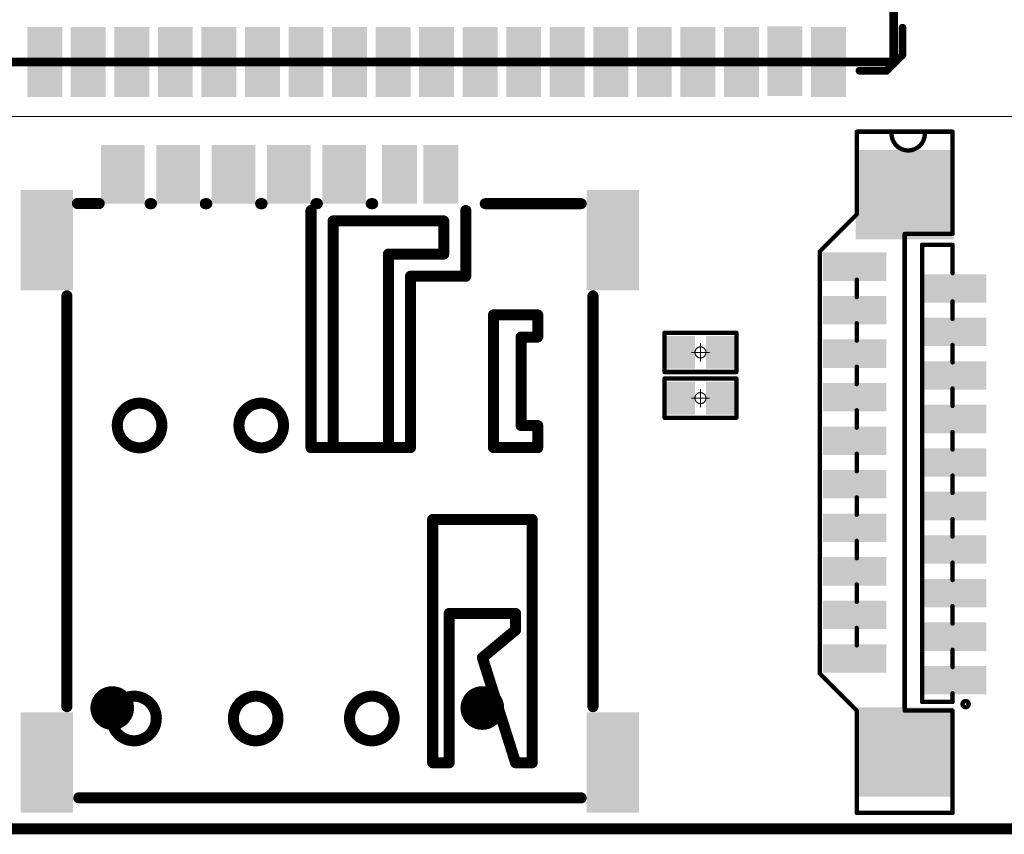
# Model space of a CAD drawing. Header units: millimetres. Extents: x 12.26 to 15.71, y 9.85 to 12.1.
# Tile 4 of 21: x 13.25 to 14.14, y 9.89 to 10.62. Entities that reach past the tile are written whole.
import ezdxf

# ---------------------------------------------------------------- set-up
doc = ezdxf.new("R2010")
doc.units = ezdxf.units.MM
doc.header["$MEASUREMENT"] = 0
for name, color, linetype in [('BottomLayer', 5, 'Continuous'), ('BottomSolder', 6, 'Continuous'), ('KeepOutLayer', 6, 'Continuous'), ('Mechanical15', 56, 'Continuous'), ('Mechanical2', 216, 'Continuous'), ('MidLayer1', 16, 'Continuous'), ('MidLayer2', 76, 'Continuous'), ('MultiLayer', 9, 'Continuous'), ('TopLayer', 1, 'Continuous'), ('TopOverlay', 2, 'Continuous'), ('TopPaste', 8, 'Continuous'), ('TopSolder', 216, 'Continuous')]:
    doc.layers.add(name, color=color, linetype=linetype)

# ---------------------------------------------------------------- blocks, each defined once
blk = doc.blocks.new('C___1106_SMT_6')
at = {"layer": 'Mechanical2', "const_width": 0.00787}
for points in [[(0.59055, 0.59055), (-0.59055, 0.59055)], [(-0.59055, 0.59055), (-0.59055, -0.59055)]]:
    blk.add_lwpolyline(points, dxfattribs=at)
at = {"layer": 'Mechanical2', "const_width": 0.00394}
blk.add_lwpolyline([(-0.59252, 0.59055, 1), (-0.58858, 0.59055, 1)], format="xyb", close=True, dxfattribs=at)
blk.add_lwpolyline([(-0.59252, 0.59055, 1), (-0.58858, 0.59055, 1)], format="xyb", close=True, dxfattribs=at)
at = {"layer": 'TopLayer'}
for points in [[(-0.54528, 0.56102), (-0.51772, 0.56102), (-0.54528, 0.62008), (-0.51772, 0.62008)], [(-0.50591, 0.56017), (-0.47835, 0.56017), (-0.50591, 0.61923), (-0.47835, 0.61923)], [(-0.46654, 0.56102), (-0.43898, 0.56102), (-0.46654, 0.62008), (-0.43898, 0.62008)], [(-0.42717, 0.56102), (-0.39961, 0.56102), (-0.42717, 0.62008), (-0.39961, 0.62008)], [(-0.3878, 0.56102), (-0.36024, 0.56102), (-0.3878, 0.62008), (-0.36024, 0.62008)], [(-0.34843, 0.56102), (-0.32087, 0.56102), (-0.34843, 0.62008), (-0.32087, 0.62008)], [(-0.30906, 0.56102), (-0.2815, 0.56102), (-0.30906, 0.62008), (-0.2815, 0.62008)], [(-0.26969, 0.56102), (-0.24213, 0.56102), (-0.26969, 0.62008), (-0.24213, 0.62008)], [(-0.23032, 0.56102), (-0.20276, 0.56102), (-0.23032, 0.62008), (-0.20276, 0.62008)], [(-0.19095, 0.56102), (-0.16339, 0.56102), (-0.19095, 0.62008), (-0.16339, 0.62008)], [(-0.15158, 0.56102), (-0.12402, 0.56102), (-0.15158, 0.62008), (-0.12402, 0.62008)], [(-0.11221, 0.56102), (-0.08465, 0.56102), (-0.11221, 0.62008), (-0.08465, 0.62008)], [(-0.07284, 0.56102), (-0.04528, 0.56102), (-0.07284, 0.62008), (-0.04528, 0.62008)], [(-0.03346, 0.56102), (-0.00591, 0.56102), (-0.03346, 0.62008), (-0.00591, 0.62008)], [(0.00591, 0.56102), (0.03346, 0.56102), (0.00591, 0.62008), (0.03346, 0.62008)], [(0.04528, 0.56102), (0.07284, 0.56102), (0.04528, 0.62008), (0.07284, 0.62008)], [(0.08465, 0.56102), (0.11221, 0.56102), (0.08465, 0.62008), (0.11221, 0.62008)], [(0.12402, 0.56102), (0.15158, 0.56102), (0.12402, 0.62008), (0.15158, 0.62008)], [(0.16339, 0.56102), (0.19095, 0.56102), (0.16339, 0.62008), (0.19095, 0.62008)]]:
    blk.add_solid(points, dxfattribs=at)
at = {"layer": 'TopOverlay', "const_width": 0.007}
for points in [[(-0.58423, 0.59843), (-0.59843, 0.58423)], [(-0.55952, 0.59843), (-0.58423, 0.59843)], [(-0.59843, 0.58423), (-0.59843, 0.55952)]]:
    blk.add_lwpolyline(points, dxfattribs=at)
at = {"layer": 'TopOverlay', "const_width": 0.0035}
for points in [[(-0.58598, 0.59843, 1), (-0.58248, 0.59843, 1)], [(-0.58598, 0.59843, 1), (-0.58248, 0.59843, 1)], [(-0.56127, 0.59843, 1), (-0.55777, 0.59843, 1)], [(-0.60018, 0.58423, 1), (-0.59668, 0.58423, 1)], [(-0.60018, 0.58423, 1), (-0.59668, 0.58423, 1)], [(-0.60018, 0.55952, 1), (-0.59668, 0.55952, 1)]]:
    blk.add_lwpolyline(points, format="xyb", close=True, dxfattribs=at)
at = {"layer": 'TopPaste'}
for points in [[(-0.54528, 0.56102), (-0.51772, 0.56102), (-0.54528, 0.62008), (-0.51772, 0.62008)], [(-0.50591, 0.56017), (-0.47835, 0.56017), (-0.50591, 0.61923), (-0.47835, 0.61923)], [(-0.46654, 0.56102), (-0.43898, 0.56102), (-0.46654, 0.62008), (-0.43898, 0.62008)], [(-0.42717, 0.56102), (-0.39961, 0.56102), (-0.42717, 0.62008), (-0.39961, 0.62008)], [(-0.3878, 0.56102), (-0.36024, 0.56102), (-0.3878, 0.62008), (-0.36024, 0.62008)], [(-0.34843, 0.56102), (-0.32087, 0.56102), (-0.34843, 0.62008), (-0.32087, 0.62008)], [(-0.30906, 0.56102), (-0.2815, 0.56102), (-0.30906, 0.62008), (-0.2815, 0.62008)], [(-0.26969, 0.56102), (-0.24213, 0.56102), (-0.26969, 0.62008), (-0.24213, 0.62008)], [(-0.23032, 0.56102), (-0.20276, 0.56102), (-0.23032, 0.62008), (-0.20276, 0.62008)], [(-0.19095, 0.56102), (-0.16339, 0.56102), (-0.19095, 0.62008), (-0.16339, 0.62008)], [(-0.15158, 0.56102), (-0.12402, 0.56102), (-0.15158, 0.62008), (-0.12402, 0.62008)], [(-0.11221, 0.56102), (-0.08465, 0.56102), (-0.11221, 0.62008), (-0.08465, 0.62008)], [(-0.07284, 0.56102), (-0.04528, 0.56102), (-0.07284, 0.62008), (-0.04528, 0.62008)], [(-0.03346, 0.56102), (-0.00591, 0.56102), (-0.03346, 0.62008), (-0.00591, 0.62008)], [(0.00591, 0.56102), (0.03346, 0.56102), (0.00591, 0.62008), (0.03346, 0.62008)], [(0.04528, 0.56102), (0.07284, 0.56102), (0.04528, 0.62008), (0.07284, 0.62008)], [(0.08465, 0.56102), (0.11221, 0.56102), (0.08465, 0.62008), (0.11221, 0.62008)], [(0.12402, 0.56102), (0.15158, 0.56102), (0.12402, 0.62008), (0.15158, 0.62008)], [(0.16339, 0.56102), (0.19095, 0.56102), (0.16339, 0.62008), (0.19095, 0.62008)]]:
    blk.add_solid(points, dxfattribs=at)
at = {"layer": 'TopSolder'}
for points in [[(-0.54728, 0.55902), (-0.51572, 0.55902), (-0.54728, 0.62208), (-0.51572, 0.62208)], [(-0.50791, 0.55817), (-0.47635, 0.55817), (-0.50791, 0.62123), (-0.47635, 0.62123)], [(-0.46854, 0.55902), (-0.43698, 0.55902), (-0.46854, 0.62208), (-0.43698, 0.62208)], [(-0.42917, 0.55902), (-0.39761, 0.55902), (-0.42917, 0.62208), (-0.39761, 0.62208)], [(-0.3898, 0.55902), (-0.35824, 0.55902), (-0.3898, 0.62208), (-0.35824, 0.62208)], [(-0.35043, 0.55902), (-0.31887, 0.55902), (-0.35043, 0.62208), (-0.31887, 0.62208)], [(-0.31106, 0.55902), (-0.2795, 0.55902), (-0.31106, 0.62208), (-0.2795, 0.62208)], [(-0.27169, 0.55902), (-0.24013, 0.55902), (-0.27169, 0.62208), (-0.24013, 0.62208)], [(-0.23232, 0.55902), (-0.20076, 0.55902), (-0.23232, 0.62208), (-0.20076, 0.62208)], [(-0.19295, 0.55902), (-0.16139, 0.55902), (-0.19295, 0.62208), (-0.16139, 0.62208)], [(-0.15358, 0.55902), (-0.12202, 0.55902), (-0.15358, 0.62208), (-0.12202, 0.62208)], [(-0.11421, 0.55902), (-0.08265, 0.55902), (-0.11421, 0.62208), (-0.08265, 0.62208)], [(-0.07484, 0.55902), (-0.04328, 0.55902), (-0.07484, 0.62208), (-0.04328, 0.62208)], [(-0.03546, 0.55902), (-0.00391, 0.55902), (-0.03546, 0.62208), (-0.00391, 0.62208)], [(0.00391, 0.55902), (0.03546, 0.55902), (0.00391, 0.62208), (0.03546, 0.62208)], [(0.04328, 0.55902), (0.07484, 0.55902), (0.04328, 0.62208), (0.07484, 0.62208)], [(0.08265, 0.55902), (0.11421, 0.55902), (0.08265, 0.62208), (0.11421, 0.62208)], [(0.12202, 0.55902), (0.15358, 0.55902), (0.12202, 0.62208), (0.15358, 0.62208)], [(0.16139, 0.55902), (0.19295, 0.55902), (0.16139, 0.62208), (0.19295, 0.62208)]]:
    blk.add_solid(points, dxfattribs=at)
blk = doc.blocks.new('NANO_SIM______12')
at = {"layer": 'BottomLayer', "const_width": 0.01575}
for points in [[(-0.20473, -0.21614, 1), (-0.18898, -0.21614, 1)], [(0.12992, -0.21614, 1), (0.14567, -0.21614, 1)]]:
    blk.add_lwpolyline(points, format="xyb", close=True, dxfattribs=at)
at = {"layer": 'BottomSolder', "const_width": 0.01975}
for points in [[(-0.20673, -0.21614, 1), (-0.18698, -0.21614, 1)], [(0.12792, -0.21614, 1), (0.14767, -0.21614, 1)]]:
    blk.add_lwpolyline(points, format="xyb", close=True, dxfattribs=at)
at = {"layer": 'Mechanical15', "const_width": 0.0001}
blk.add_lwpolyline([(-0.00101, 0.00458), (0.001, 0.00658)], dxfattribs=at)
at = {"layer": 'Mechanical15', "const_width": 0.00005}
for points in [[(-0.00103, 0.00458, 1), (-0.00098, 0.00458, 1)], [(0.00097, 0.00658, 1), (0.00102, 0.00658, 1)]]:
    blk.add_lwpolyline(points, format="xyb", close=True, dxfattribs=at)
at = {"layer": 'MidLayer1', "const_width": 0.01575}
for points in [[(-0.20473, -0.21614, 1), (-0.18898, -0.21614, 1)], [(0.12992, -0.21614, 1), (0.14567, -0.21614, 1)]]:
    blk.add_lwpolyline(points, format="xyb", close=True, dxfattribs=at)
at = {"layer": 'MidLayer2', "const_width": 0.01575}
for points in [[(-0.20473, -0.21614, 1), (-0.18898, -0.21614, 1)], [(0.12992, -0.21614, 1), (0.14567, -0.21614, 1)]]:
    blk.add_lwpolyline(points, format="xyb", close=True, dxfattribs=at)
at = {"layer": 'MultiLayer', "const_width": 0.01575}
for points in [[(-0.20473, -0.21614, 1), (-0.18898, -0.21614, 1)], [(0.12992, -0.21614, 1), (0.14567, -0.21614, 1)]]:
    blk.add_lwpolyline(points, format="xyb", close=True, dxfattribs=at)
at = {"layer": 'TopLayer', "const_width": 0.01575}
for points in [[(-0.20473, -0.21614, 1), (-0.18898, -0.21614, 1)], [(0.12992, -0.21614, 1), (0.14567, -0.21614, 1)]]:
    blk.add_lwpolyline(points, format="xyb", close=True, dxfattribs=at)
at = {"layer": 'TopLayer'}
for points in [[(-0.17146, 0.28898), (-0.20295, 0.28898), (-0.17146, 0.24409), (-0.20295, 0.24409)], [(-0.12146, 0.28898), (-0.15295, 0.28898), (-0.12146, 0.24409), (-0.15295, 0.24409)], [(-0.07146, 0.28898), (-0.10295, 0.28898), (-0.07146, 0.24409), (-0.10295, 0.24409)], [(-0.02146, 0.28898), (-0.05295, 0.28898), (-0.02146, 0.24409), (-0.05295, 0.24409)], [(0.02854, 0.28898), (-0.00295, 0.28898), (0.02854, 0.24409), (-0.00295, 0.24409)], [(0.07461, 0.28898), (0.05098, 0.28898), (0.07461, 0.24409), (0.05098, 0.24409)], [(0.11201, 0.28898), (0.08839, 0.28898), (0.11201, 0.24409), (0.08839, 0.24409)], [(-0.23622, 0.24842), (-0.27559, 0.24842), (-0.23622, 0.16575), (-0.27559, 0.16575)], [(0.27559, 0.24842), (0.23622, 0.24842), (0.27559, 0.16575), (0.23622, 0.16575)], [(-0.23622, -0.22402), (-0.27559, -0.22402), (-0.23622, -0.30669), (-0.27559, -0.30669)], [(0.27559, -0.22402), (0.23622, -0.22402), (0.27559, -0.30669), (0.23622, -0.30669)]]:
    blk.add_solid(points, dxfattribs=at)
at = {"layer": 'TopOverlay', "const_width": 0.01}
for points in [[(-0.22835, 0.24016), (-0.20866, 0.24016)], [(-0.16265, 0.24), (-0.16138, 0.24)], [(-0.11265, 0.24), (-0.11138, 0.24)], [(-0.06265, 0.24), (-0.06138, 0.24)], [(-0.01265, 0.24), (-0.01138, 0.24)], [(0.03735, 0.24), (0.03862, 0.24)], [(0.1405, 0.24), (0.22712, 0.24)], [(-0.01713, 0.01937), (-0.01713, 0.23381)], [(0.12287, 0.17437), (0.12287, 0.23381)], [(0.12287, 0.17437), (0.12287, 0.23381)], [(0.00287, 0.22437), (0.10287, 0.22437)], [(0.00287, 0.01937), (0.00287, 0.22437)], [(0.10287, 0.19437), (0.10287, 0.22437)], [(0.05287, 0.01937), (0.05287, 0.19437)], [(0.05287, 0.19437), (0.10287, 0.19437)], [(0.07287, 0.17437), (0.12287, 0.17437)], [(0.07287, 0.01937), (0.07287, 0.17437)], [(-0.23788, -0.21491), (-0.23788, 0.15665)], [(0.23787, 0.15665), (0.23787, -0.21491)], [(0.14787, 0.01937), (0.14787, 0.13937)], [(0.14787, 0.13937), (0.18787, 0.13937)], [(0.18787, 0.11937), (0.18787, 0.13937)], [(0.17287, 0.11937), (0.18787, 0.11937)], [(0.17287, 0.03937), (0.17287, 0.11937)], [(0.17287, 0.03937), (0.18787, 0.03937)], [(0.18787, 0.01937), (0.18787, 0.03937)], [(-0.01713, 0.01937), (0.07287, 0.01937)], [(0.14787, 0.01937), (0.18787, 0.01937)], [(0.09287, -0.04563), (0.18287, -0.04563)], [(0.09287, -0.26563), (0.09287, -0.04563)], [(0.18287, -0.26563), (0.18287, -0.04563)], [(0.10787, -0.13063), (0.16787, -0.13063)], [(0.10787, -0.26563), (0.10787, -0.13063)], [(0.16787, -0.14563), (0.16787, -0.13063)], [(0.13787, -0.17063), (0.16787, -0.14563)], [(0.13787, -0.17063), (0.16787, -0.26563)], [(0.09287, -0.26563), (0.10787, -0.26563)], [(0.16787, -0.26563), (0.18287, -0.26563)], [(-0.22712, -0.2974), (0.22712, -0.2974)]]:
    blk.add_lwpolyline(points, dxfattribs=at)
at = {"layer": 'TopOverlay'}
for points, const_width in [([(-0.23085, 0.24016, 1), (-0.22585, 0.24016, 1)], 0.005), ([(-0.21116, 0.24016, 1), (-0.20616, 0.24016, 1)], 0.005), ([(-0.16515, 0.24, 1), (-0.16015, 0.24, 1)], 0.005), ([(-0.16388, 0.24, 1), (-0.15888, 0.24, 1)], 0.005), ([(-0.11515, 0.24, 1), (-0.11015, 0.24, 1)], 0.005), ([(-0.11388, 0.24, 1), (-0.10888, 0.24, 1)], 0.005), ([(-0.06515, 0.24, 1), (-0.06015, 0.24, 1)], 0.005), ([(-0.06388, 0.24, 1), (-0.05888, 0.24, 1)], 0.005), ([(-0.01515, 0.24, 1), (-0.01015, 0.24, 1)], 0.005), ([(-0.01388, 0.24, 1), (-0.00888, 0.24, 1)], 0.005), ([(0.03485, 0.24, 1), (0.03985, 0.24, 1)], 0.005), ([(0.03612, 0.24, 1), (0.04112, 0.24, 1)], 0.005), ([(0.138, 0.24, 1), (0.143, 0.24, 1)], 0.005), ([(0.22462, 0.24, 1), (0.22962, 0.24, 1)], 0.005), ([(-0.01963, 0.23381, 1), (-0.01463, 0.23381, 1)], 0.005), ([(0.12037, 0.23381, 1), (0.12537, 0.23381, 1)], 0.005), ([(0.12037, 0.23381, 1), (0.12537, 0.23381, 1)], 0.005), ([(0.00037, 0.22437, 1), (0.00537, 0.22437, 1)], 0.005), ([(0.00037, 0.22437, 1), (0.00537, 0.22437, 1)], 0.005), ([(0.10037, 0.22437, 1), (0.10537, 0.22437, 1)], 0.005), ([(0.10037, 0.22437, 1), (0.10537, 0.22437, 1)], 0.005), ([(0.05037, 0.19437, 1), (0.05537, 0.19437, 1)], 0.005), ([(0.05037, 0.19437, 1), (0.05537, 0.19437, 1)], 0.005), ([(0.10037, 0.19437, 1), (0.10537, 0.19437, 1)], 0.005), ([(0.10037, 0.19437, 1), (0.10537, 0.19437, 1)], 0.005), ([(0.07037, 0.17437, 1), (0.07537, 0.17437, 1)], 0.005), ([(0.07037, 0.17437, 1), (0.07537, 0.17437, 1)], 0.005), ([(0.12037, 0.17437, 1), (0.12537, 0.17437, 1)], 0.005), ([(0.12037, 0.17437, 1), (0.12537, 0.17437, 1)], 0.005), ([(0.12037, 0.17437, 1), (0.12537, 0.17437, 1)], 0.005), ([(-0.24038, 0.15665, 1), (-0.23538, 0.15665, 1)], 0.005), ([(0.23537, 0.15665, 1), (0.24037, 0.15665, 1)], 0.005), ([(0.14537, 0.13937, 1), (0.15037, 0.13937, 1)], 0.005), ([(0.14537, 0.13937, 1), (0.15037, 0.13937, 1)], 0.005), ([(0.18537, 0.13937, 1), (0.19037, 0.13937, 1)], 0.005), ([(0.18537, 0.13937, 1), (0.19037, 0.13937, 1)], 0.005), ([(0.17037, 0.11937, 1), (0.17537, 0.11937, 1)], 0.005), ([(0.17037, 0.11937, 1), (0.17537, 0.11937, 1)], 0.005), ([(0.18537, 0.11937, 1), (0.19037, 0.11937, 1)], 0.005), ([(0.18537, 0.11937, 1), (0.19037, 0.11937, 1)], 0.005), ([(-0.15197, 0.03938, 1), (-0.19229, 0.03938, 1)], 0.01), ([(-0.04197, 0.03938, 1), (-0.08229, 0.03938, 1)], 0.01), ([(-0.19479, 0.03938, 1), (-0.18979, 0.03938, 1)], 0.005), ([(-0.15448, 0.03938, 1), (-0.14947, 0.03938, 1)], 0.005), ([(-0.08479, 0.03938, 1), (-0.0798, 0.03938, 1)], 0.005), ([(-0.04448, 0.03938, 1), (-0.03948, 0.03938, 1)], 0.005), ([(0.17037, 0.03937, 1), (0.17537, 0.03937, 1)], 0.005), ([(0.17037, 0.03937, 1), (0.17537, 0.03937, 1)], 0.005), ([(0.18537, 0.03937, 1), (0.19037, 0.03937, 1)], 0.005), ([(0.18537, 0.03937, 1), (0.19037, 0.03937, 1)], 0.005), ([(-0.01963, 0.01937, 1), (-0.01463, 0.01937, 1)], 0.005), ([(-0.01963, 0.01937, 1), (-0.01463, 0.01937, 1)], 0.005), ([(0.00037, 0.01937, 1), (0.00537, 0.01937, 1)], 0.005), ([(0.05037, 0.01937, 1), (0.05537, 0.01937, 1)], 0.005), ([(0.07037, 0.01937, 1), (0.07537, 0.01937, 1)], 0.005), ([(0.07037, 0.01937, 1), (0.07537, 0.01937, 1)], 0.005), ([(0.14537, 0.01937, 1), (0.15037, 0.01937, 1)], 0.005), ([(0.14537, 0.01937, 1), (0.15037, 0.01937, 1)], 0.005), ([(0.18537, 0.01937, 1), (0.19037, 0.01937, 1)], 0.005), ([(0.18537, 0.01937, 1), (0.19037, 0.01937, 1)], 0.005), ([(0.09037, -0.04563, 1), (0.09537, -0.04563, 1)], 0.005), ([(0.09037, -0.04563, 1), (0.09537, -0.04563, 1)], 0.005), ([(0.18037, -0.04563, 1), (0.18537, -0.04563, 1)], 0.005), ([(0.18037, -0.04563, 1), (0.18537, -0.04563, 1)], 0.005), ([(0.10537, -0.13063, 1), (0.11037, -0.13063, 1)], 0.005), ([(0.10537, -0.13063, 1), (0.11037, -0.13063, 1)], 0.005), ([(0.16537, -0.13063, 1), (0.17037, -0.13063, 1)], 0.005), ([(0.16537, -0.13063, 1), (0.17037, -0.13063, 1)], 0.005), ([(0.16537, -0.14563, 1), (0.17037, -0.14563, 1)], 0.005), ([(0.16537, -0.14563, 1), (0.17037, -0.14563, 1)], 0.005), ([(0.13537, -0.17063, 1), (0.14037, -0.17063, 1)], 0.005), ([(0.13537, -0.17063, 1), (0.14037, -0.17063, 1)], 0.005), ([(-0.15698, -0.22562, 1), (-0.1973, -0.22562, 1)], 0.01), ([(-0.04698, -0.22562, 1), (-0.08729, -0.22562, 1)], 0.01), ([(0.05803, -0.22562, 1), (0.0177, -0.22562, 1)], 0.01), ([(-0.24038, -0.21491, 1), (-0.23538, -0.21491, 1)], 0.005), ([(0.23537, -0.21491, 1), (0.24037, -0.21491, 1)], 0.005), ([(-0.1998, -0.22562, 1), (-0.1948, -0.22562, 1)], 0.005), ([(-0.15948, -0.22562, 1), (-0.15448, -0.22562, 1)], 0.005), ([(-0.08979, -0.22562, 1), (-0.08479, -0.22562, 1)], 0.005), ([(-0.04947, -0.22562, 1), (-0.04448, -0.22562, 1)], 0.005), ([(0.0152, -0.22562, 1), (0.02021, -0.22562, 1)], 0.005), ([(0.05552, -0.22562, 1), (0.06053, -0.22562, 1)], 0.005), ([(0.09037, -0.26563, 1), (0.09537, -0.26563, 1)], 0.005), ([(0.09037, -0.26563, 1), (0.09537, -0.26563, 1)], 0.005), ([(0.10537, -0.26563, 1), (0.11037, -0.26563, 1)], 0.005), ([(0.10537, -0.26563, 1), (0.11037, -0.26563, 1)], 0.005), ([(0.16537, -0.26563, 1), (0.17037, -0.26563, 1)], 0.005), ([(0.16537, -0.26563, 1), (0.17037, -0.26563, 1)], 0.005), ([(0.18037, -0.26563, 1), (0.18537, -0.26563, 1)], 0.005), ([(0.18037, -0.26563, 1), (0.18537, -0.26563, 1)], 0.005), ([(-0.22962, -0.2974, 1), (-0.22462, -0.2974, 1)], 0.005), ([(0.22462, -0.2974, 1), (0.22962, -0.2974, 1)], 0.005)]:
    blk.add_lwpolyline(points, format="xyb", close=True, dxfattribs=dict(at, const_width=const_width))
at = {"layer": 'TopPaste'}
for points in [[(-0.17146, 0.28898), (-0.20295, 0.28898), (-0.17146, 0.24409), (-0.20295, 0.24409)], [(-0.12146, 0.28898), (-0.15295, 0.28898), (-0.12146, 0.24409), (-0.15295, 0.24409)], [(-0.07146, 0.28898), (-0.10295, 0.28898), (-0.07146, 0.24409), (-0.10295, 0.24409)], [(-0.02146, 0.28898), (-0.05295, 0.28898), (-0.02146, 0.24409), (-0.05295, 0.24409)], [(0.02854, 0.28898), (-0.00295, 0.28898), (0.02854, 0.24409), (-0.00295, 0.24409)], [(0.07461, 0.28898), (0.05098, 0.28898), (0.07461, 0.24409), (0.05098, 0.24409)], [(0.11201, 0.28898), (0.08839, 0.28898), (0.11201, 0.24409), (0.08839, 0.24409)], [(-0.23622, 0.24842), (-0.27559, 0.24842), (-0.23622, 0.16575), (-0.27559, 0.16575)], [(0.27559, 0.24842), (0.23622, 0.24842), (0.27559, 0.16575), (0.23622, 0.16575)], [(-0.23622, -0.22402), (-0.27559, -0.22402), (-0.23622, -0.30669), (-0.27559, -0.30669)], [(0.27559, -0.22402), (0.23622, -0.22402), (0.27559, -0.30669), (0.23622, -0.30669)]]:
    blk.add_solid(points, dxfattribs=at)
at = {"layer": 'TopSolder', "const_width": 0.01975}
for points in [[(-0.20673, -0.21614, 1), (-0.18698, -0.21614, 1)], [(0.12792, -0.21614, 1), (0.14767, -0.21614, 1)]]:
    blk.add_lwpolyline(points, format="xyb", close=True, dxfattribs=at)
at = {"layer": 'TopSolder'}
for points in [[(-0.16746, 0.29298), (-0.20695, 0.29298), (-0.16746, 0.24009), (-0.20695, 0.24009)], [(-0.11746, 0.29298), (-0.15695, 0.29298), (-0.11746, 0.24009), (-0.15695, 0.24009)], [(-0.06746, 0.29298), (-0.10695, 0.29298), (-0.06746, 0.24009), (-0.10695, 0.24009)], [(-0.01746, 0.29298), (-0.05695, 0.29298), (-0.01746, 0.24009), (-0.05695, 0.24009)], [(0.03254, 0.29298), (-0.00695, 0.29298), (0.03254, 0.24009), (-0.00695, 0.24009)], [(0.07861, 0.29298), (0.04698, 0.29298), (0.07861, 0.24009), (0.04698, 0.24009)], [(0.11601, 0.29298), (0.08439, 0.29298), (0.11601, 0.24009), (0.08439, 0.24009)], [(-0.23222, 0.25242), (-0.27959, 0.25242), (-0.23222, 0.16175), (-0.27959, 0.16175)], [(0.27959, 0.25242), (0.23222, 0.25242), (0.27959, 0.16175), (0.23222, 0.16175)], [(-0.23222, -0.22002), (-0.27959, -0.22002), (-0.23222, -0.31069), (-0.27959, -0.31069)], [(0.27959, -0.22002), (0.23222, -0.22002), (0.27959, -0.31069), (0.23222, -0.31069)]]:
    blk.add_solid(points, dxfattribs=at)
blk = doc.blocks.new('R0402_26')
at = {"layer": 'Mechanical15', "const_width": 0.001}
for points in [[(-0.00787, 0), (0.00787, 0)], [(0, -0.00787), (0, 0.00787)]]:
    blk.add_lwpolyline(points, dxfattribs=at)
at = {"layer": 'Mechanical15'}
for points, const_width in [([(-0.00812, 0, 1), (-0.00762, 0, 1)], 0.0005), ([(0.005, 0, 1), (-0.005, 0, 1)], 0.001), ([(-0.00525, 0, 1), (-0.00475, 0, 1)], 0.0005), ([(-0.00025, 0.00787, 1), (0.00025, 0.00787, 1)], 0.0005), ([(0.00475, 0, 1), (0.00525, 0, 1)], 0.0005), ([(0.00762, 0, 1), (0.00812, 0, 1)], 0.0005), ([(-0.00025, -0.00787, 1), (0.00025, -0.00787, 1)], 0.0005)]:
    blk.add_lwpolyline(points, format="xyb", close=True, dxfattribs=dict(at, const_width=const_width))
at = {"layer": 'TopLayer'}
for points in [[(-0.02657, -0.01082), (-0.00886, -0.01082), (-0.02657, 0.01083), (-0.00886, 0.01083)], [(0.00886, -0.01083), (0.02657, -0.01083), (0.00886, 0.01083), (0.02657, 0.01083)]]:
    blk.add_solid(points, dxfattribs=at)
at = {"layer": 'TopOverlay', "const_width": 0.00394}
for points in [[(-0.03248, -0.01772), (-0.03248, 0.01772)], [(-0.03248, 0.01772), (0.03248, 0.01772)], [(0.03248, -0.01772), (0.03248, 0.01772)], [(-0.03248, -0.01772), (0.03248, -0.01772)]]:
    blk.add_lwpolyline(points, dxfattribs=at)
at = {"layer": 'TopOverlay', "const_width": 0.00197}
for points in [[(-0.03346, 0.01772, 1), (-0.0315, 0.01772, 1)], [(-0.03346, 0.01772, 1), (-0.0315, 0.01772, 1)], [(0.0315, 0.01772, 1), (0.03347, 0.01772, 1)], [(0.0315, 0.01772, 1), (0.03347, 0.01772, 1)], [(-0.03346, -0.01772, 1), (-0.0315, -0.01772, 1)], [(-0.03346, -0.01772, 1), (-0.0315, -0.01772, 1)], [(0.0315, -0.01772, 1), (0.03346, -0.01772, 1)], [(0.0315, -0.01772, 1), (0.03346, -0.01772, 1)]]:
    blk.add_lwpolyline(points, format="xyb", close=True, dxfattribs=at)
at = {"layer": 'TopPaste'}
for points in [[(-0.02657, -0.01082), (-0.00886, -0.01082), (-0.02657, 0.01083), (-0.00886, 0.01083)], [(0.00886, -0.01083), (0.02657, -0.01083), (0.00886, 0.01083), (0.02657, 0.01083)]]:
    blk.add_solid(points, dxfattribs=at)
at = {"layer": 'TopSolder'}
for points in [[(-0.03057, -0.01482), (-0.00485, -0.01482), (-0.03057, 0.01483), (-0.00485, 0.01483)], [(0.00486, -0.01483), (0.03057, -0.01483), (0.00486, 0.01483), (0.03057, 0.01483)]]:
    blk.add_solid(points, dxfattribs=at)
blk = doc.blocks.new('R0402_27')
at = {"layer": 'Mechanical15', "const_width": 0.001}
for points in [[(-0.00787, 0), (0.00787, 0)], [(0, 0.00787), (0, -0.00787)]]:
    blk.add_lwpolyline(points, dxfattribs=at)
at = {"layer": 'Mechanical15'}
for points, const_width in [([(-0.00812, 0, 1), (-0.00762, 0, 1)], 0.0005), ([(0.005, 0, 1), (-0.005, 0, 1)], 0.001), ([(-0.00525, 0, 1), (-0.00475, 0, 1)], 0.0005), ([(-0.00025, 0.00787, 1), (0.00025, 0.00787, 1)], 0.0005), ([(0.00475, 0, 1), (0.00525, 0, 1)], 0.0005), ([(0.00762, 0, 1), (0.00812, 0, 1)], 0.0005), ([(-0.00025, -0.00787, 1), (0.00025, -0.00787, 1)], 0.0005)]:
    blk.add_lwpolyline(points, format="xyb", close=True, dxfattribs=dict(at, const_width=const_width))
at = {"layer": 'TopLayer'}
for points in [[(-0.02657, -0.01082), (-0.00886, -0.01082), (-0.02657, 0.01083), (-0.00886, 0.01083)], [(0.00886, -0.01083), (0.02657, -0.01083), (0.00886, 0.01083), (0.02657, 0.01083)]]:
    blk.add_solid(points, dxfattribs=at)
at = {"layer": 'TopOverlay', "const_width": 0.00394}
for points in [[(-0.03248, -0.01772), (-0.03248, 0.01772)], [(-0.03248, 0.01772), (0.03248, 0.01772)], [(0.03248, -0.01772), (0.03248, 0.01772)], [(-0.03248, -0.01772), (0.03248, -0.01772)]]:
    blk.add_lwpolyline(points, dxfattribs=at)
at = {"layer": 'TopOverlay', "const_width": 0.00197}
for points in [[(-0.03346, 0.01772, 1), (-0.0315, 0.01772, 1)], [(-0.03346, 0.01772, 1), (-0.0315, 0.01772, 1)], [(0.0315, 0.01772, 1), (0.03346, 0.01772, 1)], [(0.0315, 0.01772, 1), (0.03346, 0.01772, 1)], [(-0.03346, -0.01772, 1), (-0.0315, -0.01772, 1)], [(-0.03346, -0.01772, 1), (-0.0315, -0.01772, 1)], [(0.0315, -0.01772, 1), (0.03346, -0.01772, 1)], [(0.0315, -0.01772, 1), (0.03346, -0.01772, 1)]]:
    blk.add_lwpolyline(points, format="xyb", close=True, dxfattribs=at)
at = {"layer": 'TopPaste'}
for points in [[(-0.02657, -0.01082), (-0.00886, -0.01082), (-0.02657, 0.01083), (-0.00886, 0.01083)], [(0.00886, -0.01083), (0.02657, -0.01083), (0.00886, 0.01083), (0.02657, 0.01083)]]:
    blk.add_solid(points, dxfattribs=at)
at = {"layer": 'TopSolder'}
for points in [[(-0.03057, -0.01482), (-0.00486, -0.01482), (-0.03057, 0.01483), (-0.00486, 0.01483)], [(0.00486, -0.01483), (0.03057, -0.01483), (0.00486, 0.01483), (0.03057, 0.01483)]]:
    blk.add_solid(points, dxfattribs=at)
blk = doc.blocks.new('SIM8200EA_M2__3042_35')
at = {"layer": 'TopOverlay', "const_width": 0.001}
blk.add_lwpolyline([(0.59055, -0.89616), (0.59055, 0.5999)], dxfattribs=at)
blk = doc.blocks.new('FFC0_5_SMT_20P______63')
at = {"layer": 'TopLayer'}
for points in [[(-0.15846, 0.0699), (-0.17618, 0.0699), (-0.15846, 0.02069), (-0.17618, 0.02069)], [(-0.11909, 0.0699), (-0.13681, 0.0699), (-0.11909, 0.02069), (-0.13681, 0.02069)], [(-0.07972, 0.0699), (-0.09744, 0.0699), (-0.07972, 0.02069), (-0.09744, 0.02069)], [(-0.04035, 0.0699), (-0.05807, 0.0699), (-0.04035, 0.02069), (-0.05807, 0.02069)], [(-0.00098, 0.0699), (-0.0187, 0.0699), (-0.00098, 0.02069), (-0.0187, 0.02069)], [(0.03839, 0.0699), (0.02067, 0.0699), (0.03839, 0.02069), (0.02067, 0.02069)], [(0.07776, 0.0699), (0.06004, 0.0699), (0.07776, 0.02069), (0.06004, 0.02069)], [(0.11713, 0.0699), (0.09941, 0.0699), (0.11713, 0.02069), (0.09941, 0.02069)], [(0.1565, 0.0699), (0.13878, 0.0699), (0.1565, 0.02069), (0.13878, 0.02069)], [(0.19587, 0.0699), (0.17815, 0.0699), (0.19587, 0.02069), (0.17815, 0.02069)], [(-0.28839, -0.04034), (-0.21555, -0.04034), (-0.28839, 0.04037), (-0.21555, 0.04037)], [(0.28839, 0.04034), (0.21555, 0.04034), (0.28839, -0.04037), (0.21555, -0.04037)], [(-0.17815, -0.02068), (-0.19587, -0.02068), (-0.17815, -0.0699), (-0.19587, -0.0699)], [(-0.13878, -0.02068), (-0.1565, -0.02068), (-0.13878, -0.0699), (-0.1565, -0.0699)], [(-0.09941, -0.02068), (-0.11713, -0.02068), (-0.09941, -0.0699), (-0.11713, -0.0699)], [(-0.06004, -0.02068), (-0.07776, -0.02068), (-0.06004, -0.0699), (-0.07776, -0.0699)], [(-0.02067, -0.02068), (-0.03839, -0.02068), (-0.02067, -0.0699), (-0.03839, -0.0699)], [(0.0187, -0.02068), (0.00098, -0.02068), (0.0187, -0.0699), (0.00098, -0.0699)], [(0.05807, -0.02068), (0.04035, -0.02068), (0.05807, -0.0699), (0.04035, -0.0699)], [(0.09744, -0.02068), (0.07972, -0.02068), (0.09744, -0.0699), (0.07972, -0.0699)], [(0.13681, -0.02068), (0.11909, -0.02068), (0.13681, -0.0699), (0.11909, -0.0699)], [(0.17618, -0.02068), (0.15846, -0.02068), (0.17618, -0.0699), (0.15846, -0.0699)]]:
    blk.add_solid(points, dxfattribs=at)
at = {"layer": 'TopOverlay', "const_width": 0.00394}
for points in [[(-0.21457, 0.04331), (-0.1811, 0.07677)], [(0.20079, 0.07677), (-0.1811, 0.07677)], [(0.23425, 0.04331), (0.20079, 0.07677)], [(-0.30709, -0.04331), (-0.30709, 0.04331)], [(-0.23228, 0.04331), (-0.30709, 0.04331)], [(-0.23228, 0.04331), (-0.30709, 0.04331)], [(-0.21457, 0.04331), (-0.23228, 0.04331)], [(-0.13976, 0.04331), (-0.15551, 0.04331)], [(-0.10039, 0.04331), (-0.11614, 0.04331)], [(-0.06102, 0.04331), (-0.07677, 0.04331)], [(-0.02165, 0.04331), (-0.0374, 0.04331)], [(0.01772, 0.04331), (0.00197, 0.04331)], [(0.05709, 0.04331), (0.04134, 0.04331)], [(0.09646, 0.04331), (0.08071, 0.04331)], [(0.13583, 0.04331), (0.12008, 0.04331)], [(0.1752, 0.04331), (0.15945, 0.04331)], [(0.30906, 0.04331), (0.23425, 0.04331)], [(0.30906, -0.04331), (0.30906, 0.04331)], [(-0.21457, -0.04331), (-0.21457, 0)], [(0.21654, 0), (-0.2126, 0)], [(0.21654, -0.04331), (0.21654, 0)], [(-0.20669, -0.04331), (-0.20669, -0.01575)], [(0.20669, -0.01575), (-0.20669, -0.01575)], [(0.20669, -0.04331), (0.20669, -0.01575)], [(-0.21457, -0.04331), (-0.30709, -0.04331)], [(-0.19882, -0.04331), (-0.20669, -0.04331)], [(-0.15945, -0.04331), (-0.1752, -0.04331)], [(-0.15945, -0.04331), (-0.16732, -0.04331)], [(-0.15945, -0.04331), (-0.16732, -0.04331)], [(-0.12008, -0.04331), (-0.13583, -0.04331)], [(-0.12008, -0.04331), (-0.12795, -0.04331)], [(-0.08071, -0.04331), (-0.09646, -0.04331)], [(-0.04134, -0.04331), (-0.05709, -0.04331)], [(-0.00197, -0.04331), (-0.01772, -0.04331)], [(0.0374, -0.04331), (0.02165, -0.04331)], [(0.07677, -0.04331), (0.06102, -0.04331)], [(0.11614, -0.04331), (0.10039, -0.04331)], [(0.15551, -0.04331), (0.13976, -0.04331)], [(0.20669, -0.04331), (0.1811, -0.04331)], [(0.30905, -0.04331), (0.21654, -0.04331)]]:
    blk.add_lwpolyline(points, dxfattribs=at)
at = {"layer": 'TopOverlay'}
for points, const_width in [([(-0.18209, 0.07677, 1), (-0.18012, 0.07677, 1)], 0.00197), ([(-0.18209, 0.07677, 1), (-0.18012, 0.07677, 1)], 0.00197), ([(0.1998, 0.07677, 1), (0.20177, 0.07677, 1)], 0.00197), ([(0.1998, 0.07677, 1), (0.20177, 0.07677, 1)], 0.00197), ([(-0.30807, 0.04331, 1), (-0.3061, 0.04331, 1)], 0.00197), ([(-0.30807, 0.04331, 1), (-0.3061, 0.04331, 1)], 0.00197), ([(-0.30807, 0.04331, 1), (-0.3061, 0.04331, 1)], 0.00197), ([(-0.23327, 0.04331, 1), (-0.2313, 0.04331, 1)], 0.00197), ([(-0.23327, 0.04331, 1), (-0.2313, 0.04331, 1)], 0.00197), ([(-0.23327, 0.04331, 1), (-0.2313, 0.04331, 1)], 0.00197), ([(-0.21555, 0.04331, 1), (-0.21358, 0.04331, 1)], 0.00197), ([(-0.21555, 0.04331, 1), (-0.21358, 0.04331, 1)], 0.00197), ([(-0.1565, 0.04331, 1), (-0.15453, 0.04331, 1)], 0.00197), ([(-0.14075, 0.04331, 1), (-0.13878, 0.04331, 1)], 0.00197), ([(-0.11713, 0.04331, 1), (-0.11516, 0.04331, 1)], 0.00197), ([(-0.10138, 0.04331, 1), (-0.09941, 0.04331, 1)], 0.00197), ([(-0.07776, 0.04331, 1), (-0.07579, 0.04331, 1)], 0.00197), ([(-0.06201, 0.04331, 1), (-0.06004, 0.04331, 1)], 0.00197), ([(-0.03839, 0.04331, 1), (-0.03642, 0.04331, 1)], 0.00197), ([(-0.02264, 0.04331, 1), (-0.02067, 0.04331, 1)], 0.00197), ([(0.00098, 0.04331, 1), (0.00295, 0.04331, 1)], 0.00197), ([(0.01673, 0.04331, 1), (0.0187, 0.04331, 1)], 0.00197), ([(0.04035, 0.04331, 1), (0.04232, 0.04331, 1)], 0.00197), ([(0.0561, 0.04331, 1), (0.05807, 0.04331, 1)], 0.00197), ([(0.07972, 0.04331, 1), (0.08169, 0.04331, 1)], 0.00197), ([(0.09547, 0.04331, 1), (0.09744, 0.04331, 1)], 0.00197), ([(0.11909, 0.04331, 1), (0.12106, 0.04331, 1)], 0.00197), ([(0.13484, 0.04331, 1), (0.13681, 0.04331, 1)], 0.00197), ([(0.15846, 0.04331, 1), (0.16043, 0.04331, 1)], 0.00197), ([(0.17421, 0.04331, 1), (0.17618, 0.04331, 1)], 0.00197), ([(0.23327, 0.04331, 1), (0.23524, 0.04331, 1)], 0.00197), ([(0.23327, 0.04331, 1), (0.23524, 0.04331, 1)], 0.00197), ([(0.30807, 0.04331, 1), (0.31004, 0.04331, 1)], 0.00197), ([(0.30807, 0.04331, 1), (0.31004, 0.04331, 1)], 0.00197), ([(0.3061, 0.01181, 1), (0.30807, 0.01181, 1)], 0.00197), ([(-0.21555, 0, 1), (-0.21358, 0, 1)], 0.00197), ([(-0.21358, 0, 1), (-0.21161, 0, 1)], 0.00197), ([(0.21555, 0, 1), (0.21752, 0, 1)], 0.00197), ([(0.21555, 0, 1), (0.21752, 0, 1)], 0.00197), ([(-0.20768, -0.01575, 1), (-0.20571, -0.01575, 1)], 0.00197), ([(-0.20768, -0.01575, 1), (-0.20571, -0.01575, 1)], 0.00197), ([(0.20571, -0.01575, 1), (0.20768, -0.01575, 1)], 0.00197), ([(0.20571, -0.01575, 1), (0.20768, -0.01575, 1)], 0.00197), ([(0.3061, -0.01819, 1), (0.30807, -0.01819, 1)], 0.00197), ([(-0.30807, -0.04331, 1), (-0.3061, -0.04331, 1)], 0.00197), ([(-0.30807, -0.04331, 1), (-0.3061, -0.04331, 1)], 0.00197), ([(-0.21555, -0.04331, 1), (-0.21358, -0.04331, 1)], 0.00197), ([(-0.21555, -0.04331, 1), (-0.21358, -0.04331, 1)], 0.00197), ([(-0.20768, -0.04331, 1), (-0.20571, -0.04331, 1)], 0.00197), ([(-0.20768, -0.04331, 1), (-0.20571, -0.04331, 1)], 0.00197), ([(-0.1998, -0.04331, 1), (-0.19783, -0.04331, 1)], 0.00197), ([(-0.17618, -0.04331, 1), (-0.17421, -0.04331, 1)], 0.00197), ([(-0.16831, -0.04331, 1), (-0.16634, -0.04331, 1)], 0.00197), ([(-0.16831, -0.04331, 1), (-0.16634, -0.04331, 1)], 0.00197), ([(-0.16043, -0.04331, 1), (-0.15846, -0.04331, 1)], 0.00197), ([(-0.16043, -0.04331, 1), (-0.15846, -0.04331, 1)], 0.00197), ([(-0.16043, -0.04331, 1), (-0.15846, -0.04331, 1)], 0.00197), ([(-0.13681, -0.04331, 1), (-0.13484, -0.04331, 1)], 0.00197), ([(-0.12894, -0.04331, 1), (-0.12697, -0.04331, 1)], 0.00197), ([(-0.12106, -0.04331, 1), (-0.11909, -0.04331, 1)], 0.00197), ([(-0.12106, -0.04331, 1), (-0.11909, -0.04331, 1)], 0.00197), ([(-0.09744, -0.04331, 1), (-0.09547, -0.04331, 1)], 0.00197), ([(-0.08169, -0.04331, 1), (-0.07972, -0.04331, 1)], 0.00197), ([(-0.05807, -0.04331, 1), (-0.0561, -0.04331, 1)], 0.00197), ([(-0.04232, -0.04331, 1), (-0.04035, -0.04331, 1)], 0.00197), ([(-0.0187, -0.04331, 1), (-0.01673, -0.04331, 1)], 0.00197), ([(-0.00295, -0.04331, 1), (-0.00098, -0.04331, 1)], 0.00197), ([(0.02067, -0.04331, 1), (0.02264, -0.04331, 1)], 0.00197), ([(0.03642, -0.04331, 1), (0.03839, -0.04331, 1)], 0.00197), ([(0.06004, -0.04331, 1), (0.06201, -0.04331, 1)], 0.00197), ([(0.07579, -0.04331, 1), (0.07776, -0.04331, 1)], 0.00197), ([(0.09941, -0.04331, 1), (0.10138, -0.04331, 1)], 0.00197), ([(0.11516, -0.04331, 1), (0.11713, -0.04331, 1)], 0.00197), ([(0.13878, -0.04331, 1), (0.14075, -0.04331, 1)], 0.00197), ([(0.15453, -0.04331, 1), (0.1565, -0.04331, 1)], 0.00197), ([(0.18012, -0.04331, 1), (0.18209, -0.04331, 1)], 0.00197), ([(0.20571, -0.04331, 1), (0.20768, -0.04331, 1)], 0.00197), ([(0.20571, -0.04331, 1), (0.20768, -0.04331, 1)], 0.00197), ([(0.21555, -0.04331, 1), (0.21752, -0.04331, 1)], 0.00197), ([(0.21555, -0.04331, 1), (0.21752, -0.04331, 1)], 0.00197), ([(0.30807, -0.04331, 1), (0.31004, -0.04331, 1)], 0.00197), ([(0.30807, -0.04331, 1), (0.31004, -0.04331, 1)], 0.00197), ([(-0.20588, -0.05512, 1), (-0.21145, -0.05512, 1)], 0.00394), ([(-0.21243, -0.05512, 1), (-0.21046, -0.05512, 1)], 0.00197), ([(-0.20686, -0.05512, 1), (-0.20489, -0.05512, 1)], 0.00197)]:
    blk.add_lwpolyline(points, format="xyb", close=True, dxfattribs=dict(at, const_width=const_width))
at = {"layer": 'TopOverlay', "const_width": 0.00394}
blk.add_lwpolyline([(0.30709, -0.01819, -1), (0.30709, 0.01181)], format="xyb", dxfattribs=at)
at = {"layer": 'TopPaste'}
for points in [[(-0.15846, 0.0699), (-0.17618, 0.0699), (-0.15846, 0.02069), (-0.17618, 0.02069)], [(-0.11909, 0.0699), (-0.13681, 0.0699), (-0.11909, 0.02069), (-0.13681, 0.02069)], [(-0.07972, 0.0699), (-0.09744, 0.0699), (-0.07972, 0.02069), (-0.09744, 0.02069)], [(-0.04035, 0.0699), (-0.05807, 0.0699), (-0.04035, 0.02069), (-0.05807, 0.02069)], [(-0.00098, 0.0699), (-0.0187, 0.0699), (-0.00098, 0.02069), (-0.0187, 0.02069)], [(0.03839, 0.0699), (0.02067, 0.0699), (0.03839, 0.02069), (0.02067, 0.02069)], [(0.07776, 0.0699), (0.06004, 0.0699), (0.07776, 0.02069), (0.06004, 0.02069)], [(0.11713, 0.0699), (0.09941, 0.0699), (0.11713, 0.02069), (0.09941, 0.02069)], [(0.1565, 0.0699), (0.13878, 0.0699), (0.1565, 0.02069), (0.13878, 0.02069)], [(0.19587, 0.0699), (0.17815, 0.0699), (0.19587, 0.02069), (0.17815, 0.02069)], [(-0.28839, -0.04034), (-0.21555, -0.04034), (-0.28839, 0.04037), (-0.21555, 0.04037)], [(0.28839, 0.04034), (0.21555, 0.04034), (0.28839, -0.04037), (0.21555, -0.04037)], [(-0.17815, -0.02068), (-0.19587, -0.02068), (-0.17815, -0.0699), (-0.19587, -0.0699)], [(-0.13878, -0.02068), (-0.1565, -0.02068), (-0.13878, -0.0699), (-0.1565, -0.0699)], [(-0.09941, -0.02068), (-0.11713, -0.02068), (-0.09941, -0.0699), (-0.11713, -0.0699)], [(-0.06004, -0.02068), (-0.07776, -0.02068), (-0.06004, -0.0699), (-0.07776, -0.0699)], [(-0.02067, -0.02068), (-0.03839, -0.02068), (-0.02067, -0.0699), (-0.03839, -0.0699)], [(0.0187, -0.02068), (0.00098, -0.02068), (0.0187, -0.0699), (0.00098, -0.0699)], [(0.05807, -0.02068), (0.04035, -0.02068), (0.05807, -0.0699), (0.04035, -0.0699)], [(0.09744, -0.02068), (0.07972, -0.02068), (0.09744, -0.0699), (0.07972, -0.0699)], [(0.13681, -0.02068), (0.11909, -0.02068), (0.13681, -0.0699), (0.11909, -0.0699)], [(0.17618, -0.02068), (0.15846, -0.02068), (0.17618, -0.0699), (0.15846, -0.0699)]]:
    blk.add_solid(points, dxfattribs=at)
at = {"layer": 'TopSolder'}
for points in [[(-0.15446, 0.0739), (-0.18018, 0.0739), (-0.15446, 0.01669), (-0.18018, 0.01669)], [(-0.11509, 0.0739), (-0.14081, 0.0739), (-0.11509, 0.01669), (-0.14081, 0.01669)], [(-0.07572, 0.0739), (-0.10144, 0.0739), (-0.07572, 0.01669), (-0.10144, 0.01669)], [(-0.03635, 0.0739), (-0.06207, 0.0739), (-0.03635, 0.01669), (-0.06207, 0.01669)], [(0.00302, 0.0739), (-0.0227, 0.0739), (0.00302, 0.01669), (-0.0227, 0.01669)], [(0.04239, 0.0739), (0.01667, 0.0739), (0.04239, 0.01669), (0.01667, 0.01669)], [(0.08176, 0.0739), (0.05604, 0.0739), (0.08176, 0.01669), (0.05604, 0.01669)], [(0.12113, 0.0739), (0.09541, 0.0739), (0.12113, 0.01669), (0.09541, 0.01669)], [(0.1605, 0.0739), (0.13478, 0.0739), (0.1605, 0.01669), (0.13478, 0.01669)], [(0.19987, 0.0739), (0.17415, 0.0739), (0.19987, 0.01669), (0.17415, 0.01669)], [(-0.29239, -0.04434), (-0.21155, -0.04434), (-0.29239, 0.04437), (-0.21155, 0.04437)], [(0.29239, 0.04434), (0.21155, 0.04434), (0.29239, -0.04437), (0.21155, -0.04437)], [(-0.17415, -0.01668), (-0.19987, -0.01668), (-0.17415, -0.0739), (-0.19987, -0.0739)], [(-0.13478, -0.01668), (-0.1605, -0.01668), (-0.13478, -0.0739), (-0.1605, -0.0739)], [(-0.09541, -0.01668), (-0.12113, -0.01668), (-0.09541, -0.0739), (-0.12113, -0.0739)], [(-0.05604, -0.01668), (-0.08176, -0.01668), (-0.05604, -0.0739), (-0.08176, -0.0739)], [(-0.01667, -0.01668), (-0.04239, -0.01668), (-0.01667, -0.0739), (-0.04239, -0.0739)], [(0.0227, -0.01668), (-0.00302, -0.01668), (0.0227, -0.0739), (-0.00302, -0.0739)], [(0.06207, -0.01668), (0.03635, -0.01668), (0.06207, -0.0739), (0.03635, -0.0739)], [(0.10144, -0.01668), (0.07572, -0.01668), (0.10144, -0.0739), (0.07572, -0.0739)], [(0.14081, -0.01668), (0.11509, -0.01668), (0.14081, -0.0739), (0.11509, -0.0739)], [(0.18018, -0.01668), (0.15446, -0.01668), (0.18018, -0.0739), (0.15446, -0.0739)]]:
    blk.add_solid(points, dxfattribs=at)

msp = doc.modelspace()

# ---------------------------------------------------------------- linework, layer by layer
at = {"layer": 'KeepOutLayer', "const_width": 0.01}
msp.add_lwpolyline([(12.39614, 9.89118), (14.27165, 9.89118)], dxfattribs=at)

# ---------------------------------------------------------------- block references
for name, p, rotation in [('C___1106_SMT_6', (13.45079, 11.1752), 180), ('SIM8200EA_M2__3042_35', (13.56102, 11.12598), 270), ('FFC0_5_SMT_20P______63', (14.05118, 10.2126), 90)]:
    msp.add_blockref(name, p, dxfattribs=dict(rotation=rotation))
for name, p in [('NANO_SIM______12', (13.5315, 10.21654)), ('R0402_26', (13.86654, 10.32202)), ('R0402_27', (13.86654, 10.28068))]:
    msp.add_blockref(name, p)

doc.saveas('drawing.dxf')
